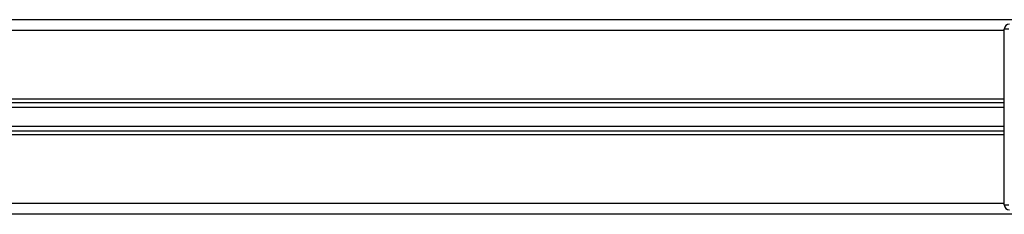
# Model space of a CAD drawing. Header units: millimetres. Extents: x -535 to 1155, y 0 to 326.
# Tile 85 of 116: x 600 to 662, y 140 to 152. Entities that reach past the tile are written whole.
import ezdxf

# ---------------------------------------------------------------- set-up
doc = ezdxf.new("R2010")
doc.units = ezdxf.units.MM

msp = doc.modelspace()

# ---------------------------------------------------------------- linework, layer by layer
at = {"color": 7, "linetype": 'Continuous', "lineweight": 25}
for p, q in [((673.7828, 152.4973), (336.7211, 152.4973)), ((662.0708, 140.8398), (662.0708, 151.8981)), ((662.35, 151.8981), (662.0708, 151.8981)), ((662.0708, 151.8164), (348.4331, 151.8164)), ((662.0708, 147.4993), (348.4331, 147.4993)), ((662.0708, 147.2671), (348.4331, 147.2671)), ((662.0708, 146.9684), (348.4331, 146.9684)), ((662.0708, 145.7695), (348.4331, 145.7695)), ((662.0708, 145.4708), (348.4331, 145.4708)), ((662.0708, 145.2386), (348.4331, 145.2386)), ((662.0708, 140.9215), (348.4331, 140.9215)), ((662.0708, 140.8398), (662.35, 140.8398)), ((673.7828, 140.2406), (336.7211, 140.2406))]:
    msp.add_line(p, q, dxfattribs=at)
for centre, start, end in [((662.3976, 151.8981), 90, 180), ((662.3976, 140.8398), 180, 270)]:
    msp.add_arc(centre, 0.3268, start, end, dxfattribs=at)

doc.saveas('drawing.dxf')
